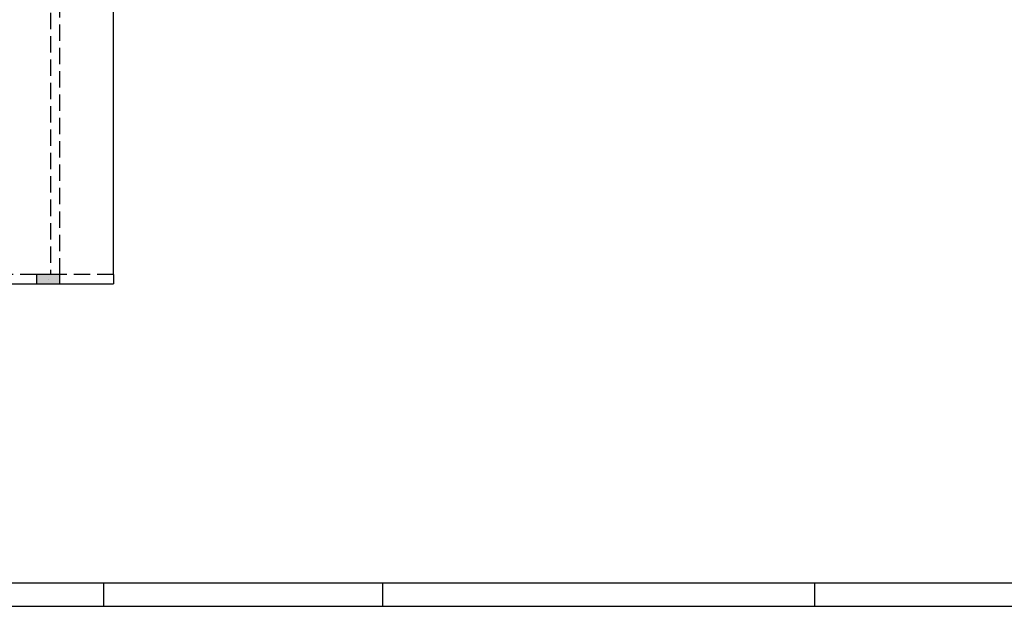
# Model space of a CAD drawing. Extents: x 0 to 119, y 0 to 84.
# Tile 3 of 7: x 29 to 72, y 0 to 25. Entities that reach past the tile are written whole.
import ezdxf

# ---------------------------------------------------------------- set-up
doc = ezdxf.new("R2010")
doc.units = 0
doc.header["$MEASUREMENT"] = 0
doc.linetypes.add('ESTILO_TQS_0001', pattern=[1, 0.7, -0.3])
for name, color, linetype in [('1', 1, 'CONTINUOUS'), ('2', 2, 'CONTINUOUS'), ('6', 6, 'CONTINUOUS'), ('8', 8, 'CONTINUOUS'), ('9', 9, 'CONTINUOUS')]:
    doc.layers.add(name, color=color, linetype=linetype)

msp = doc.modelspace()

# ---------------------------------------------------------------- linework, layer by layer
at = {"layer": '1', "linetype": 'Continuous'}
for p, q in [((33.3614, 14.2), (33.3614, 27.4)), ((30.5614, 14), (30.5614, 14)), ((32.950001, 0), (32.950001, 1)), ((44.900002, 0), (44.900002, 1)), ((63.400002, 0), (63.400002, 1)), ((0, 0), (118.900002, 0))]:
    msp.add_line(p, q, dxfattribs=at)
for points in [[(33.3614, 14.2), (33.3614, 13.8)], [(19.0614, 13.8), (30.0614, 13.8)], [(31.0614, 13.8), (33.3614, 13.8)]]:
    msp.add_lwpolyline(points, dxfattribs=at)
at = {"layer": '2', "linetype": 'Continuous'}
msp.add_lwpolyline([(31.0614, 13.8), (31.0614, 14.2), (30.0614, 14.2), (30.0614, 13.8), (31.0614, 13.8)], dxfattribs=at)
at = {"layer": '6', "linetype": 'ESTILO_TQS_0001'}
for points in [[(30.6614, 27.4), (30.6614, 14.2)], [(31.0614, 14.2), (31.0614, 27.4)], [(30.0614, 14.2), (19.0614, 14.2)], [(33.3614, 14.2), (31.0614, 14.2)]]:
    msp.add_lwpolyline(points, dxfattribs=at)
at = {"layer": '8', "linetype": 'Continuous'}
msp.add_line((2.5, 1), (117.900002, 1), dxfattribs=at)
at = {"layer": '9', "linetype": 'Continuous'}
for points in [[(31.0614, 13.8), (31.0614, 14.2), (30.0614, 14.2)], [(31.0614, 13.8), (30.0614, 14.2), (30.0614, 13.8)], [(31.0614, 13.8), (30.0614, 13.8), (31.0614, 13.8)]]:
    msp.add_solid(points, dxfattribs=at)

doc.saveas('drawing.dxf')
